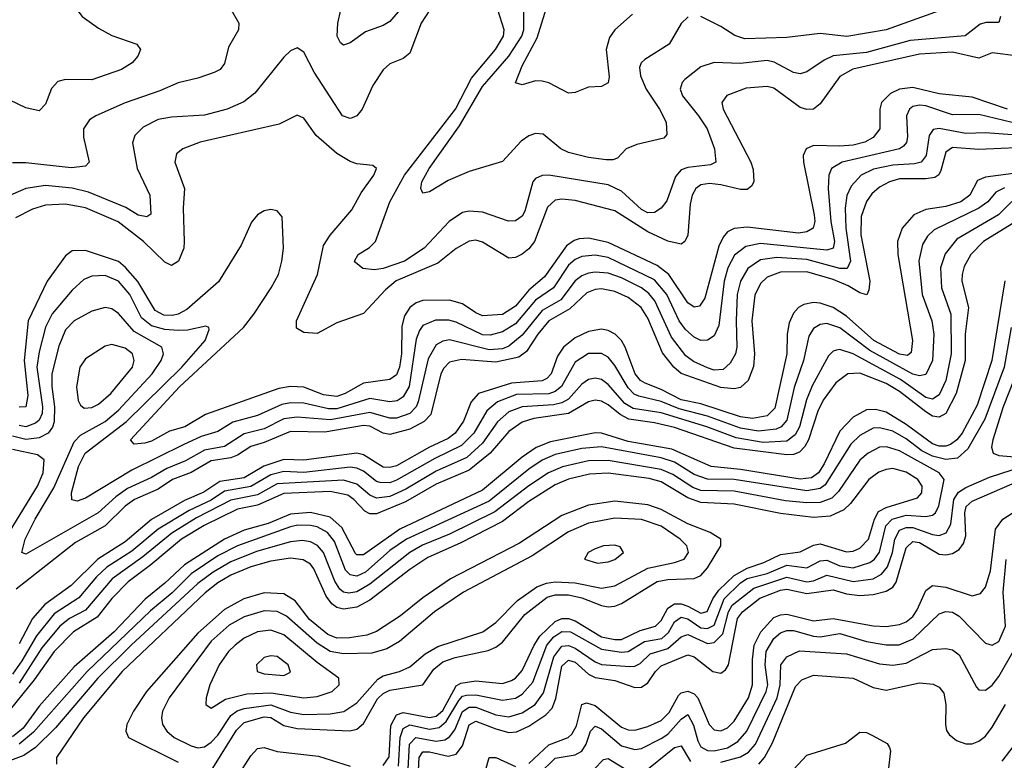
# Model space of a CAD drawing. Header units: inches. Extents: x 501365 to 657855, y 482276 to 547543.
# Tile 100 of 256: x 540252 to 543227, y 500222 to 502460. Entities that reach past the tile are written whole.
import ezdxf

# ---------------------------------------------------------------- set-up
doc = ezdxf.new("R2010")
doc.units = ezdxf.units.IN
doc.header["$MEASUREMENT"] = 0
doc.layers.add('A5540', color=7, linetype='Continuous')

msp = doc.modelspace()

# ---------------------------------------------------------------- linework, layer by layer
at = {"layer": 'A5540', "color": 5}
for points, elevation in [([(540238.8, 502650), (540261, 502610), (540290, 502579.9), (540310, 502566.8), (540394.7, 502530), (540440.6, 502470), (540490, 502435), (540530, 502412.4), (540605.7, 502385.7), (540616.4, 502370), (540608.5, 502350), (540591.7, 502330), (540559.3, 502310), (540470, 502278), (540390, 502278.9), (540366.3, 502273.7), (540347.8, 502252.2), (540330, 502205.1), (540310, 502184.7), (540270, 502193.7), (540170, 502240.9)], 1920), ([(542103.4, 502476.6), (542050, 502429.8), (542033.3, 502406.7), (542023.7, 502370), (542032.5, 502287.5), (542030, 502269.7), (542010, 502258.2), (541970, 502256.4), (541930, 502239.8), (541910, 502238.4), (541850, 502268.9), (541830, 502274.5), (541810, 502275.1), (541770, 502263.5), (541750, 502269.5), (541770, 502320.8), (541814.9, 502405.1), (541890.5, 502649.5)], 1920), ([(541450.5, 502549.5), (541370, 502455), (541350, 502443), (541296.7, 502423.3), (541250, 502389.8), (541230, 502383.1), (541221.3, 502390), (541210.8, 502410.8), (541212.8, 502450), (541222, 502490)], 1940), ([(541491.3, 502490), (541464.6, 502450), (541430, 502358.5), (541410, 502342.7), (541370, 502326.3), (541350, 502308.8), (541318.3, 502261.7), (541286.2, 502190), (541270.1, 502169.9), (541256.2, 502163.8), (541250, 502161.7), (541227, 502170), (541141.5, 502301.5), (541110, 502362), (541090, 502375.1), (541070, 502365.7), (541050, 502346.6), (540962.4, 502237.6), (540928.6, 502211.4), (540878.9, 502190), (540810, 502171.3), (540710, 502165.6), (540670, 502158.6), (540624.4, 502135.6), (540599, 502110), (540592.2, 502087.8), (540606.8, 502010), (540644.8, 501930), (540647.5, 501872.5), (540636.1, 501863.9), (540610, 501869.1), (540572.7, 501892.7), (540459.2, 501939.2), (540410, 501950.7), (540330, 501958.9), (540270.1, 501949.9), (540144.5, 501895.5)], 1960), ([(540890.2, 502490), (540914, 502450), (540913.2, 502430), (540882.9, 502377.1), (540870, 502327.8), (540856.9, 502310), (540839.3, 502300.7), (540790, 502283), (540730, 502269.2), (540675.2, 502244.8), (540570, 502208.5), (540481.7, 502170), (540462.6, 502157.4), (540444.7, 502130), (540444.7, 502104.7), (540461.7, 502030), (540450, 502017.4), (540407.5, 502012.5), (540270, 502027.4), (540230, 502027.5)], 1940), ([(543215.2, 502470), (543210, 502451.5), (543172.1, 502452.1), (543153.8, 502446.2), (543108.8, 502411.2), (542942.3, 502397.7), (542810, 502361.2), (542709.3, 502350.7), (542682.2, 502337.8), (542630, 502302.2), (542610, 502296.7), (542590, 502300.6), (542531.4, 502331.4), (542510, 502336.6), (542428.2, 502328.2), (542350, 502330.9), (542310, 502317.5), (542260.9, 502279.1), (542253, 502270), (542247.6, 502250), (542253.9, 502230), (542302.6, 502170), (542328.7, 502130), (542351.2, 502070), (542355.5, 502030), (542339, 502021), (542270, 502013.2), (542250, 502006), (542233.6, 501986.4), (542207.4, 501912.6), (542189.6, 501890.4), (542170, 501877), (542150, 501876.6), (542130, 501886.4), (542070, 501942.2), (542030, 501960.5), (541850.1, 501989.9), (541830, 501989.4), (541810, 501979.9), (541802.2, 501970), (541778.1, 501881.9), (541770, 501866.1), (541750, 501851.7), (541728.6, 501851.4), (541650, 501878.3), (541610, 501881.5), (541590, 501877.3), (541548.9, 501850), (541473.5, 501770), (541414.3, 501730), (541350, 501708.2), (541323.9, 501703.9), (541288.4, 501708.4), (541265.9, 501725.9), (541263.1, 501730), (541274.2, 501750), (541308.5, 501771.5), (541326.6, 501790), (541370.3, 501910), (541414.1, 501990), (541568.4, 502190), (541616.8, 502283.2), (541689, 502370), (541713.5, 502410), (541715.6, 502430), (541696.7, 502490)], 1960), ([(542271, 502469), (542250, 502448.5), (542213.7, 502386.3), (542140.2, 502339.8), (542129.3, 502330), (542124.2, 502315.8), (542127.4, 502290), (542144.3, 502250), (542184.5, 502190), (542205, 502150), (542206.9, 502113.1), (542198.3, 502101.7), (542116.7, 502083.3), (542084.4, 502070), (542058.1, 502041.9), (542043.5, 502036.5), (542023.5, 502036.5), (541970, 502043.5), (541910, 502059), (541887, 502070), (541833.7, 502113.7), (541810, 502115.9), (541790, 502109), (541766.8, 502093.2), (541710, 502031.1), (541610, 502001.1), (541546.4, 501973.6), (541490, 501940.3), (541470, 501936.3), (541463.7, 501950), (541467, 501970), (541488.8, 502010), (541580.9, 502139.1), (541650, 502257.9), (541730, 502350.1), (541768.5, 502410), (541774.5, 502430), (541775, 502490)], 1940), ([(543030, 502487.3), (542870, 502429.4), (542750.9, 502409.1), (542670, 502418), (542570, 502406.5), (542442.6, 502402.6), (542412.5, 502412.5), (542370, 502439.9), (542310, 502469.8)], 1940), ([(543270, 502349.9), (543190, 502360.2), (543150, 502343.4), (543070, 502362.4), (542970, 502356.3), (542769.3, 502310.7), (542730, 502288.6), (542670, 502206.1), (542650, 502189.5), (542630, 502188.6), (542610, 502194.8), (542530, 502252.8), (542510, 502258.5), (542446.6, 502253.4), (542388.7, 502231.3), (542373.5, 502210), (542377, 502190), (542460.3, 502030), (542467.6, 502007.6), (542470.1, 501969.9), (542463.1, 501956.9), (542450, 501947.3), (542430, 501947.1), (542370, 501961.5), (542335.4, 501964.6), (542310, 501960.7), (542294.6, 501950), (542283.6, 501930), (542277.2, 501902.8), (542270.8, 501809.2), (542261.3, 501790), (542250, 501781.3), (542210, 501790.6), (542150, 501819.3), (542050, 501882.2), (541930, 501913.4), (541890, 501917.8), (541870, 501915), (541846.1, 501893.9), (541807.3, 501790), (541790, 501767.1), (541770, 501751.2), (541750, 501741.2), (541730, 501739.2), (541650, 501788), (541630, 501793.7), (541610, 501790.4), (541570, 501768.8), (541515.4, 501724.6), (541389, 501671), (541356.4, 501643.6), (541290, 501572.1), (541210, 501544.1), (541150, 501511.7), (541110, 501515), (541088, 501528), (541087.7, 501550), (541151.3, 501690), (541170, 501777.2), (541190, 501808.7), (541255, 501885), (541283.2, 501936.8), (541321.8, 501990), (541329.6, 502010), (541319.1, 502019.1), (541270, 502024.1), (541250, 502031.7), (541210, 502056), (541147.5, 502110), (541110, 502163), (541090, 502171.1), (541035.7, 502144.3), (540796.5, 502090), (540744.2, 502070), (540725, 502055), (540720.1, 502030), (540749.5, 501950), (540745.7, 501890), (540748.9, 501790), (540747.6, 501770), (540731.5, 501730), (540710, 501717.4), (540690, 501726.9), (540626.1, 501790), (540549.6, 501849.6), (540450, 501891.5), (540390, 501903), (540330, 501899.4), (540290, 501887.9), (540238.7, 501861.3)], 1980), ([(543236.4, 502190), (543130, 502226), (543030, 502236.4), (542950, 502255.2), (542910, 502250.4), (542882.8, 502237.2), (542855.7, 502210), (542850.1, 502189.9), (542851, 502130), (542830, 502103.9), (542805.7, 502090), (542770, 502080.6), (542730, 502077.4), (542650, 502079.9), (542627.5, 502070), (542619.1, 502050), (542619.7, 502030), (542652.1, 501870), (542653.8, 501850), (542649.5, 501830), (542630, 501819.4), (542604.9, 501815.1), (542450, 501833.5), (542410.6, 501829.4), (542390, 501818.7), (542377.1, 501802.9), (542364.5, 501775.5), (542321.4, 501618.6), (542305.6, 501594.4), (542290, 501590.9), (542270, 501604.4), (542213.4, 501690), (542177.4, 501717.4), (542030, 501787), (541970, 501799.3), (541942.4, 501797.6), (541927.1, 501792.9), (541903.4, 501776.6), (541837.4, 501682.6), (541790, 501642.3), (541750, 501594.6), (541710, 501569.4), (541650, 501565.4), (541630, 501573.7), (541590, 501601.6), (541550, 501612.1), (541470, 501611.4), (541450, 501604.8), (541430, 501590.7), (541414.6, 501565.4), (541406.1, 501533.9), (541405.1, 501450), (541398.8, 501410), (541390, 501386.9), (541370, 501372.8), (541290, 501361.5), (541235.3, 501330), (541210, 501320.8), (541170, 501326.1), (541110, 501349.2), (541070, 501351.7), (541034.6, 501345.4), (540813, 501267), (540750.7, 501230), (540703.8, 501216.2), (540650, 501185.8), (540630, 501180.1), (540597.6, 501177.6), (540586, 501190), (540734.2, 501350), (540927.7, 501530), (540959.4, 501570), (541011.5, 501650), (541033.2, 501690), (541044, 501730), (541048.2, 501770), (541044.4, 501864.4), (541030, 501882.8), (541010, 501886.5), (540990, 501882.3), (540970, 501870.7), (540951.6, 501848.4), (540921.1, 501778.9), (540852.7, 501667.3), (540756.3, 501583.7), (540730.2, 501569.8), (540713.7, 501566.3), (540687.3, 501567.3), (540661.3, 501581.3), (540608.9, 501669), (540571.4, 501711.4), (540550, 501728.9), (540450, 501762.8), (540410, 501761), (540390, 501746.4), (540334.6, 501670), (540277.4, 501550), (540265.5, 501430), (540275.7, 501324.3), (540270, 501289.9), (540250, 501288.5)], 2020), ([(543250, 502149.6), (543150, 502173.7), (543070, 502172.8), (542990, 502199.9), (542970, 502202.3), (542950, 502197.9), (542939.8, 502190), (542931.4, 502170), (542933.9, 502106.1), (542931.4, 502088.6), (542922.1, 502077.9), (542910, 502069.7), (542736.5, 502030), (542704.4, 502010), (542696.5, 501990), (542694.8, 501950), (542702.9, 501850), (542713.2, 501790), (542710, 501769.9), (542690, 501763.7), (542490, 501783.6), (542445.4, 501774.6), (542411.1, 501748.9), (542391.2, 501710), (542379.9, 501670), (542364.6, 501535.4), (542350, 501504.9), (542330, 501491), (542310, 501490.4), (542290, 501500.8), (542263.4, 501523.4), (542244.1, 501550), (542206.9, 501630), (542170, 501674.1), (542030, 501740.9), (541990, 501748.7), (541950, 501744.1), (541930, 501735.4), (541910, 501718.3), (541864.8, 501650), (541810, 501612.3), (541750, 501541.3), (541710, 501516.5), (541673.6, 501506.4), (541650, 501507.5), (541570, 501546.1), (541548.1, 501551.9), (541508.1, 501551.9), (541470, 501535.6), (541459.3, 501520.7), (541450, 501494.8), (541428.2, 501351.8), (541410, 501319.7), (541391.8, 501308.2), (541370, 501305.1), (541310, 501314.7), (541210, 501284.2), (541184.4, 501284.4), (541110, 501301.5), (541070, 501302.1), (541043.2, 501296.8), (540970, 501264), (540895.9, 501244.1), (540850, 501215.9), (540800.2, 501199.8), (540745.2, 501174.8), (540590, 501098.6), (540450, 501013.6), (540424.8, 501004.8), (540408.7, 501008.7), (540407.8, 501030), (540429.5, 501110), (540449.8, 501150.2), (540574.4, 501245.6), (540741.4, 501410), (540811.7, 501490), (540823.6, 501523.6), (540822.9, 501530), (540814.2, 501534.2), (540758.4, 501521.6), (540730, 501520.2), (540690, 501523.7), (540650, 501535), (540619.4, 501559.4), (540584.2, 501630), (540550, 501670.3), (540510, 501686.8), (540470, 501685.3), (540445.4, 501674.6), (540410, 501643), (540350, 501570.9), (540329.6, 501530.4), (540310, 501456.1), (540303.2, 501410), (540320.4, 501290), (540319.1, 501270), (540310.8, 501249.2), (540299.7, 501240.3), (540270, 501230), (540250, 501233.1)], 2040), ([(543250, 502112), (543170, 502118.6), (543110, 502116.1), (543030, 502131.5), (543011.9, 502128.1), (542999.7, 502110), (542990.7, 502049.3), (542975.4, 502030), (542955.3, 502024.7), (542890, 502020.4), (542831.9, 502008.1), (542794.3, 501990), (542763.5, 501956.5), (542751, 501929), (542745.4, 501890), (542747.6, 501830), (542762.3, 501730), (542751.6, 501708.4), (542730, 501707.7), (542630, 501735.5), (542538.9, 501741.1), (542490, 501734.2), (542451.9, 501708.1), (542429.7, 501670.3), (542420, 501630), (542416.1, 501550), (542418.4, 501470), (542414.6, 501450), (542398.4, 501421.6), (542377, 501403), (542350, 501400.9), (542330, 501407.6), (542287.4, 501427.4), (542264.5, 501444.5), (542221, 501501), (542170.6, 501610.6), (542152.3, 501632.3), (542130, 501649.7), (542070, 501680.2), (542030, 501694.1), (541990, 501697.3), (541970, 501693.8), (541950, 501685.9), (541930, 501670.6), (541886.3, 501613.7), (541830, 501581.2), (541770, 501507), (541730, 501473.1), (541710, 501465.5), (541670, 501462), (541550, 501492), (541530, 501488.9), (541510, 501477.3), (541485.4, 501434.6), (541455.2, 501304.8), (541449.1, 501290), (541430, 501269.7), (541390, 501256), (541370, 501255.7), (541310, 501272.6), (541191, 501251), (541090, 501259.2), (541050, 501253.3), (540990, 501223.7), (540930, 501208.5), (540870, 501170.2), (540810, 501158.9), (540753, 501127), (540696.4, 501103.6), (540650, 501076), (540577.2, 501042.8), (540542, 501018), (540488.2, 500970), (540270, 500845), (540258, 500850), (540268.5, 500890), (540297.9, 500950), (540354.5, 501045.5), (540415.9, 501184.1), (540435.3, 501204.7), (540510, 501246.1), (540550, 501279.9), (540651.5, 501390), (540678.7, 501430), (540685.9, 501450), (540681, 501470), (540597.3, 501517.3), (540550, 501572.5), (540530, 501585.8), (540510, 501590.4), (540470, 501579.4), (540415.9, 501550), (540390, 501522.8), (540370, 501473.6), (540348.3, 501390), (540348.2, 501351.8), (540357.1, 501290), (540355.6, 501244.4), (540351.1, 501228.9), (540337.1, 501210), (540310, 501196.1), (540270, 501191.4), (540230, 501201)], 2060), ([(543330, 502076.1), (543150, 502067.6), (543070, 502074.1), (543050, 502059.9), (543035.3, 502004.7), (543028.8, 501991.2), (543016.8, 501983.2), (542990, 501978.7), (542910, 501978.7), (542880.1, 501970), (542850, 501953.9), (542826.6, 501933.4), (542809.8, 501910.2), (542794.3, 501865.7), (542793.5, 501810), (542820.4, 501670), (542817.5, 501642.5), (542811.2, 501628.8), (542790, 501634.4), (542755.4, 501655.4), (542710, 501674.7), (542630, 501698.5), (542550, 501696.9), (542510, 501681.8), (542490, 501663.2), (542472.6, 501627.4), (542464.3, 501550), (542471.5, 501450), (542468.6, 501411.4), (542452.8, 501370), (542430, 501348.4), (542410, 501344), (542370, 501348.7), (542250, 501391.1), (542228.6, 501410), (542193.5, 501453.5), (542150, 501558.3), (542129.9, 501590), (542090, 501620.8), (542050, 501638.6), (542010, 501646.4), (541990, 501644.5), (541965.3, 501634.7), (541914.1, 501585.9), (541850.5, 501549.5), (541817.4, 501510), (541782.5, 501457.5), (541759.7, 501440.3), (541690, 501425.3), (541586.6, 501433.4), (541550, 501424.9), (541532.7, 501407.3), (541524, 501390), (541493.4, 501266.6), (541474.2, 501245.8), (541430, 501222), (541370, 501206.4), (541350, 501210.7), (541310, 501231.2), (541290, 501233.5), (541173.7, 501213.7), (541070, 501215.1), (540990, 501182.1), (540949.6, 501170.4), (540910, 501143.6), (540890, 501135.4), (540830, 501127.1), (540770, 501091.2), (540713.2, 501070), (540670, 501041.1), (540598.7, 501010), (540570.5, 500989.5), (540510, 500930.2), (540420.5, 500879.5), (540240.7, 500739.3)], 2080), ([(543270, 501997), (543170, 501984.1), (543146, 501974), (543122.1, 501930), (543095.7, 501910), (543050, 501895.9), (542990, 501886.8), (542953.1, 501870), (542918, 501830), (542903.9, 501790), (542904.9, 501750), (542949.7, 501490), (542945.7, 501454.3), (542934.5, 501445.5), (542910, 501449.3), (542832.2, 501490), (542750, 501563.6), (542710, 501590), (542670, 501603.4), (542650, 501605.2), (542621.1, 501598.9), (542605.2, 501590), (542590, 501572.9), (542576.6, 501543.4), (542570.7, 501510), (542569.3, 501450), (542533.7, 501286.3), (542510, 501262.4), (542465.7, 501254.3), (542430, 501260.1), (542310, 501299.1), (542250, 501310.7), (542190, 501342.1), (542141.1, 501361.1), (542127.1, 501370), (542110.8, 501390), (542081.2, 501470), (542070, 501490), (542050.4, 501510), (542030, 501520.8), (542010, 501524.7), (541970, 501517.6), (541930, 501498.9), (541894.6, 501470), (541876.8, 501443.2), (541857, 501390), (541844.2, 501375.8), (541830, 501368.9), (541738, 501362), (541638, 501330), (541615.4, 501304.6), (541592.9, 501247.1), (541566.9, 501210), (541545.9, 501194.1), (541490, 501168), (541390, 501112), (541370, 501106.2), (541350, 501107.2), (541290, 501144.7), (541270, 501150.2), (541110, 501129.2), (541050, 501130.5), (540989.7, 501110.3), (540930, 501075.8), (540855.9, 501064.1), (540808.1, 501031.9), (540750, 501006.5), (540650, 500949.5), (540570, 500882.2), (540487.6, 500830), (540406.6, 500750), (540327.3, 500692.7), (540290, 500650), (540250, 500573.2)], 2120), ([(543227.6, 501952.4), (543201, 501939), (543176.5, 501910), (543149.6, 501890), (543014.6, 501825.4), (542994.6, 501805.4), (542979.5, 501780.5), (542968.5, 501731.5), (542978.9, 501630), (543007.7, 501550), (543013.6, 501510), (543010, 501430), (542990, 501388), (542970, 501383.4), (542950, 501388.3), (542820.1, 501460.1), (542730, 501528.8), (542690, 501541.9), (542670, 501539.3), (542650, 501527.1), (542636.1, 501503.9), (542619.8, 501430), (542592, 501348), (542569.2, 501250), (542552.6, 501230), (542537.2, 501222.8), (542483.8, 501216.2), (542430, 501225.4), (542330, 501261.5), (542244.2, 501284.2), (542190, 501306.4), (542122.1, 501322.1), (542108.7, 501328.7), (542090, 501347.1), (542050, 501415.4), (542030, 501439.7), (542010, 501451.1), (541970, 501450.7), (541930, 501424.9), (541888.8, 501351.2), (541870, 501335.9), (541850, 501329.6), (541752.6, 501327.4), (541695.3, 501304.7), (541662.6, 501277.4), (541623.6, 501210), (541586.8, 501173.2), (541505.8, 501134.2), (541390, 501067.9), (541370, 501060.4), (541341, 501061), (541330, 501064.3), (541290, 501095.1), (541270, 501104.5), (541250, 501107.6), (541110, 501091.8), (541050, 501094.5), (541010, 501084.6), (540950, 501049.2), (540870, 501035), (540830, 501008.2), (540763.2, 500976.8), (540670, 500920), (540590, 500853.6), (540515, 500805), (540483.6, 500776.4), (540430, 500712.3), (540356, 500664), (540302, 500598), (540258.2, 500521.8), (540230, 500482)], 2140), ([(543249.5, 501910.5), (543209.3, 501870.7), (543083.7, 501796.3), (543048, 501752), (543034.3, 501710), (543037, 501650), (543065.6, 501570), (543065.7, 501450), (543050, 501369.2), (543030, 501326.4), (543010, 501313), (542990, 501317.9), (542912.8, 501372.8), (542770, 501449.7), (542730, 501462.8), (542719.2, 501460.8), (542710, 501458.2), (542695.9, 501444.1), (542646.3, 501353.7), (542628.5, 501311.5), (542607.8, 501230), (542595, 501205), (542570, 501186.5), (542498.2, 501181.8), (542416.2, 501196.2), (542327.5, 501230), (542190, 501272), (542105, 501285), (542080.5, 501300.5), (542030, 501357.6), (542010, 501372.1), (541990, 501376.8), (541970, 501372.6), (541950, 501358), (541910, 501313.6), (541890, 501301.7), (541864.2, 501295.8), (541770, 501290.2), (541730, 501274.4), (541695.7, 501244.3), (541650, 501179.8), (541603, 501137), (541510, 501095.9), (541418.4, 501041.6), (541370, 501019.4), (541330, 501013.7), (541310, 501023.3), (541270, 501056.4), (541230, 501068.2), (541030, 501056.8), (540970, 501024.3), (540890, 501007.7), (540786, 500954), (540711.7, 500908.3), (540623.6, 500836.4), (540530.9, 500770), (540450, 500675.1), (540402.1, 500650), (540373.3, 500626.7), (540318.6, 500561.5), (540250, 500454.4)], 2160), ([(543250, 501843.3), (543163.4, 501790), (543125.6, 501750), (543105.9, 501714.1), (543098.9, 501690), (543098.2, 501670), (543118.9, 501590), (543108.9, 501510), (543108.3, 501430), (543081.6, 501330), (543050, 501270.3), (543030, 501258.7), (543010, 501262.1), (542990, 501274.6), (542910, 501336.2), (542870, 501360.4), (542790, 501391.7), (542754.3, 501390), (542717.6, 501362.4), (542679.3, 501310), (542662.9, 501277.1), (542634.8, 501190), (542623.7, 501170), (542607.4, 501152.6), (542590, 501145.9), (542570, 501145.1), (542410, 501165.1), (542230, 501227.9), (542170, 501241.7), (542092.3, 501252.3), (542066.4, 501266.4), (542030, 501296.4), (542010, 501307.2), (541990, 501310.2), (541970, 501305.1), (541910, 501269.4), (541805, 501255), (541770, 501244.1), (541730, 501215.3), (541672.9, 501150), (541610, 501098.4), (541510, 501055.9), (541417.4, 501002.6), (541330, 500967), (541310, 500966.3), (541294.8, 500974.8), (541261.4, 501010), (541242.8, 501022.8), (541190, 501034.3), (541050, 501027.8), (540970, 500992.5), (540910, 500980.9), (540808.6, 500931.4), (540740.2, 500890), (540647.8, 500812.2), (540579, 500761), (540530, 500710.5), (540485.8, 500654.2), (540414.1, 500610), (540355.5, 500550), (540294.8, 500465.2), (540206, 500354)], 2180), ([(543228.7, 501671.3), (543189.4, 501430), (543145, 501295), (543099.7, 501210), (543083.6, 501190), (543064.3, 501175.7), (543050, 501170.6), (543030, 501171.3), (543010, 501177.8), (542930, 501236.6), (542870, 501273.6), (542837.8, 501282.2), (542810, 501280.8), (542770, 501259.1), (542730, 501216.5), (542682.8, 501117.2), (542665.3, 501090), (542644.3, 501075.7), (542610, 501071.6), (542430, 501100.7), (542340.7, 501110), (542222.1, 501162.1), (542090, 501185.4), (542010, 501210.2), (541990, 501211.7), (541855.8, 501184.2), (541812.6, 501167.4), (541770, 501138.3), (541650, 501037.7), (541400.2, 500919.8), (541290, 500842.4), (541270, 500842.3), (541266.3, 500846.3), (541225.3, 500925.3), (541190, 500956.2), (541130.7, 500970.7), (541070, 500965.1), (541002.7, 500937.3), (540930, 500916.8), (540870.9, 500890), (540750, 500812.8), (540690, 500756.5), (540630.9, 500709.1), (540537.3, 500610), (540416.1, 500503.9), (540310, 500385.6), (540261.7, 500318.3), (540230, 500292.1)], 2220), ([(543247.2, 501530), (543226.6, 501410), (543167.4, 501252.6), (543116.7, 501163.3), (543085.2, 501134.8), (543050, 501130.4), (543010, 501141), (542977.2, 501157.2), (542930, 501192.9), (542890, 501216.3), (542850, 501226.9), (542830, 501225), (542790, 501203.5), (542762.6, 501177.4), (542685.9, 501054.1), (542670, 501042.8), (542630, 501036.1), (542410, 501070.8), (542330, 501071.5), (542290, 501085.5), (542230, 501122.8), (542190, 501135.9), (542010, 501168.8), (541950, 501164.3), (541870, 501145.8), (541830, 501128.7), (541790, 501101.8), (541670, 501004.5), (541420.6, 500890), (541370, 500855.7), (541296.2, 500790), (541270, 500778.3), (541250, 500781.9), (541236.3, 500796.3), (541202.8, 500882.8), (541181.2, 500910), (541150, 500926.8), (541130, 500931.6), (541091.9, 500931.9), (541070, 500926.9), (540909.9, 500870.1), (540850, 500839.3), (540770, 500784.8), (540711.8, 500728.2), (540646.6, 500673.4), (540455.3, 500490), (540293.4, 500306.6), (540249.9, 500270.1)], 2240), ([(543270.9, 501410), (543222.8, 501290), (543192.1, 501190), (543188, 501168), (543193.2, 501150), (543210, 501143.1), (543330, 501132.8)], 2260), ([(541396.3, 500203.7), (541401.1, 500290), (541410, 500318), (541430, 500328.6), (541490, 500315.8), (541518.8, 500321.2), (541540.7, 500339.3), (541578.1, 500401.9), (541590, 500415), (541601.3, 500418.7), (541630, 500419.4), (541710, 500403.5), (541750, 500409.8), (541770, 500421), (541802, 500458), (541844.1, 500570), (541865.5, 500594.5), (541889.5, 500610.5), (541915.6, 500610), (542010, 500557.3), (542070, 500548.6), (542090, 500550), (542139.3, 500580.7), (542191.7, 500590), (542212.5, 500607.5), (542230, 500639.9), (542250, 500653.9), (542270, 500649.6), (542310, 500622.4), (542330, 500619.7), (542350.3, 500630), (542380.6, 500710), (542430, 500758.4), (542450, 500771.3), (542510, 500785.8), (542570, 500810.9), (542630, 500803.4), (542670, 500824.7), (542690, 500826), (542730, 500809.3), (542770, 500803), (542820.4, 500819.6), (542834.4, 500830), (542849.1, 500850.9), (542869.2, 500930), (542888.3, 500950), (542930, 500962.5), (542990, 500958.2), (543010, 500962.5), (543018.4, 500970), (543028.9, 500991.1), (543045.2, 501070), (543029.9, 501090), (542910, 501156.9), (542870.8, 501169.2), (542850, 501167.6), (542815.7, 501150), (542790, 501128.3), (542725.7, 501034.3), (542705.8, 501014.2), (542670, 501000.5), (542630, 500999.4), (542566, 501006), (542410, 501035.3), (542310, 501036.9), (542285.8, 501045.8), (542225.2, 501085.2), (542190, 501101), (542030, 501127.7), (541970, 501127.1), (541891.4, 501108.6), (541849.4, 501090.6), (541790, 501051.4), (541687.7, 500972.3), (541550, 500904.9), (541468.2, 500871.8), (541430.1, 500850), (541310, 500754.2), (541270, 500730.7), (541246.4, 500726.4), (541230, 500729.7), (541219.3, 500739.3), (541203.5, 500763.5), (541169.6, 500849.6), (541151, 500871), (541130, 500881.8), (541105.9, 500885.9), (541070, 500882), (540967, 500853), (540890, 500821), (540836.3, 500790), (540790, 500756.2), (540588, 500570), (540487.5, 500470), (540359.9, 500320.1), (540299.8, 500260.2), (540264.2, 500235.8), (540147, 500193)], 2260), ([(540200.7, 500879.3), (540304.9, 501050), (540322, 501090), (540325.6, 501130), (540305, 501145), (540230, 501160.6)], 2080), ([(541350, 500205.9), (541367.9, 500232.1), (541373.4, 500326.6), (541390, 500358.9), (541410, 500366.3), (541490, 500350.6), (541510, 500355), (541530, 500371.9), (541570, 500447), (541584.8, 500455.2), (541630, 500461.7), (541710, 500454.1), (541737.5, 500462.5), (541750, 500470.1), (541770, 500492.9), (541805.8, 500570), (541823.2, 500596.8), (541870, 500641.4), (541890, 500650.2), (541910, 500650), (541930, 500643.6), (542010, 500595), (542050, 500586.3), (542070, 500587.1), (542125.9, 500614.1), (542173, 500627), (542190, 500644.5), (542210, 500681.6), (542230, 500694.9), (542250, 500694.4), (542270, 500687.7), (542310, 500666.4), (542329.1, 500670.9), (542346.2, 500710), (542364.4, 500735.6), (542410, 500780.3), (542450, 500802.6), (542500.3, 500819.7), (542550, 500843.6), (542610, 500851.9), (542650, 500871.8), (542670, 500876.3), (542750, 500852.1), (542770, 500853.8), (542790, 500863.1), (542816.3, 500890), (542834.5, 500950), (542846.8, 500973.2), (542870, 500986), (542964.6, 501015.4), (542977.6, 501030), (542978.2, 501050), (542965.5, 501070), (542930, 501092.3), (542890, 501103.3), (542870, 501100.9), (542848, 501092), (542817.8, 501070), (542762, 500998), (542741.4, 500978.6), (542700.7, 500959.3), (542650, 500955.7), (542550, 500967.9), (542410, 500995.8), (542310, 501000.6), (542270, 501015.4), (542190, 501063.4), (542153.6, 501073.6), (542030, 501089.6), (541973.6, 501086.4), (541910, 501071.7), (541870, 501054.4), (541790, 501004.1), (541710, 500942.9), (541582.2, 500877.8), (541485.1, 500834.9), (541430, 500798.6), (541310, 500705.6), (541270, 500684), (541230, 500678.3), (541210, 500683.7), (541194.9, 500694.9), (541178, 500718), (541140.3, 500800.3), (541130, 500814.2), (541107.7, 500827.7), (541070, 500832.3), (541010, 500823.5), (540950, 500806.1), (540890, 500781.4), (540850, 500758.1), (540811.8, 500728.2), (540561.3, 500490), (540444.6, 500350), (540362.6, 500230), (540362.8, 500210)], 2280), ([(541425, 500195), (541429.2, 500270.8), (541448.5, 500290), (541510, 500279.9), (541536.2, 500283.8), (541550, 500292.3), (541566.1, 500313.9), (541590, 500369.1), (541610, 500382.3), (541630, 500381.7), (541690, 500358.7), (541730, 500353), (541770, 500364.7), (541809.6, 500390.4), (541834.7, 500425.3), (541865.3, 500534.7), (541890, 500567), (541910, 500568.5), (541930, 500560.4), (541990, 500519.1), (542010, 500511.2), (542095.1, 500504.9), (542110, 500505.6), (542125.9, 500514.1), (542156.6, 500543.4), (542210, 500559.6), (542250, 500595.2), (542261, 500599), (542270, 500601.5), (542330, 500575.1), (542350, 500577.8), (542375.8, 500604.2), (542393.2, 500670), (542404.4, 500690), (542470, 500742.2), (542570, 500774.7), (542630, 500761.4), (542650, 500764.2), (542690, 500780.7), (542770, 500762.2), (542830, 500770.3), (542855.5, 500784.5), (542873.4, 500806.6), (542889, 500850), (542895.9, 500890), (542910, 500916.7), (542930, 500925.6), (542950, 500925.7), (543010, 500903.7), (543030, 500901.2), (543050.6, 500909.4), (543064.9, 500935.1), (543074, 501010), (543088.1, 501031.9), (543110, 501045.7), (543182.3, 501077.7), (543250, 501099.1)], 2240), ([(541454.4, 500150), (541458.7, 500230), (541470, 500247.4), (541490, 500247.2), (541546.2, 500233.8), (541570, 500239.9), (541590, 500265.7), (541610, 500328.6), (541630, 500340.3), (541690, 500316.3), (541730, 500306), (541752.7, 500307.3), (541790, 500324.7), (541841.3, 500358.7), (541860.6, 500379.4), (541871.9, 500408.1), (541890, 500506.1), (541910, 500523.8), (541930, 500518.6), (541970, 500482.2), (541990, 500472.3), (542050, 500462.9), (542110, 500441.3), (542130, 500442.5), (542150, 500455.4), (542172.7, 500490), (542190, 500507), (542270, 500540.6), (542290, 500534.2), (542346.4, 500490), (542370, 500485.3), (542384.6, 500495.4), (542393.4, 500510), (542420.5, 500650), (542435.2, 500670), (542487.9, 500712.1), (542550, 500735.7), (542570, 500739), (542630, 500725.4), (542710, 500736.6), (542750, 500724.7), (542790, 500720.2), (542830, 500723), (542870, 500732.3), (542890, 500744.5), (542900.4, 500759.6), (542930, 500864.2), (542950, 500883), (542970, 500879.6), (543030, 500844.9), (543050, 500842.2), (543070, 500846.3), (543090, 500859), (543102.9, 500877.1), (543110, 500900.3), (543107.6, 500970), (543111.5, 500988.5), (543130, 501005.3), (543250, 501057.7)], 2220), ([(540810, 500157), (540907.1, 500312.9), (540930, 500335.8), (540990, 500352.9), (541010, 500350.8), (541050, 500327.2), (541090, 500317.7), (541249, 500311), (541270, 500315.3), (541290, 500332.3), (541332.9, 500407.1), (541350, 500423.8), (541370, 500433.9), (541470, 500449.7), (541503.4, 500496.6), (541530, 500519.1), (541567.8, 500532.2), (541666.7, 500553.3), (541690, 500563.1), (541710, 500578.2), (541778, 500662), (541845.3, 500714.7), (541870, 500721.6), (541910, 500721.9), (541950, 500712.7), (542010, 500689.1), (542030, 500685.3), (542050, 500687.7), (542070, 500695.6), (542178, 500762), (542210, 500768.5), (542289.2, 500770.8), (542310, 500780.2), (542330, 500803.4), (542370.5, 500870), (542370.6, 500890), (542338.2, 500910), (542270, 500936.5), (542190, 500979.8), (542150, 500993.9), (542050, 501004.6), (541970, 500992.4), (541890, 500962), (541761.8, 500878.2), (541553, 500770), (541470, 500712.7), (541402.2, 500657.8), (541330, 500610.8), (541300, 500600), (541248.3, 500591.7), (541210, 500590.8), (541182.2, 500602.2), (541127.6, 500647.6), (541083.7, 500703.7), (541050, 500724.6), (540990, 500728.1), (540928.4, 500710), (540870, 500677.1), (540790, 500606.2), (540635, 500430), (540595, 500370), (540575.5, 500330), (540572.4, 500310), (540580.5, 500290), (540730, 500216.4)], 2320), ([(541790, 500212.3), (541850, 500268.5), (541909.1, 500290.9), (541919.9, 500300.1), (541934.5, 500325.5), (541950, 500390), (541964.6, 500395.4), (541990, 500387.1), (542070, 500322.1), (542090, 500313.7), (542110, 500312.4), (542150, 500323.4), (542190, 500342), (542213.9, 500366.1), (542242.6, 500417.4), (542250, 500425.1), (542270, 500430.7), (542290, 500422.5), (542300.4, 500410), (542335.1, 500330), (542350, 500314), (542370, 500310.5), (542390, 500319.3), (542410, 500339.6), (542453.4, 500410), (542466.3, 500450), (542465.8, 500525.8), (542470.8, 500570), (542490.9, 500610), (542530, 500652.7), (542550, 500661.2), (542570, 500663.2), (542650, 500643.4), (542710, 500650.3), (542830, 500628), (542870, 500626.1), (542910, 500632.1), (542930, 500640.1), (542950, 500655.8), (542963.8, 500676.2), (542990, 500734.6), (543009.9, 500750.1), (543050, 500744.8), (543130, 500718.5), (543154.7, 500725.3), (543170, 500745), (543185.4, 500794.6), (543200, 500920), (543222.1, 500950), (543250, 500968.7)], 2180), ([(541820.6, 500179.4), (541870, 500228.3), (541930, 500238.5), (541950, 500249.3), (541963.2, 500270), (541976, 500310), (541990, 500324.6), (542010, 500316.4), (542070, 500264.9), (542110, 500253.9), (542130, 500256.8), (542190, 500287.1), (542210, 500300.7), (542250, 500346.2), (542270, 500360.1), (542287.8, 500327.8), (542300.6, 500280.6), (542310, 500262), (542330, 500251.5), (542350, 500250.3), (542390, 500259.6), (542422, 500278), (542449.1, 500310), (542507.6, 500430), (542512.3, 500450), (542503.8, 500510), (542507.3, 500550), (542530, 500589.6), (542550, 500606.6), (542570, 500613.6), (542590, 500613.7), (542650, 500596.5), (542670, 500595.2), (542730, 500604.7), (542810, 500580.7), (542870, 500570.1), (542909.1, 500570.9), (542951.1, 500588.9), (543030, 500664.6), (543050, 500671.6), (543070, 500669.6), (543090, 500657.6), (543170, 500576), (543190, 500569.5), (543210, 500580.8), (543230, 500626.7), (543223.2, 500730), (543231.9, 500828.1)], 2160), ([(542370, 500215.9), (542430, 500232.3), (542454.2, 500245.8), (542474.4, 500270), (542540, 500410), (542549.6, 500450), (542551.1, 500510), (542570, 500533.9), (542607.5, 500552.5), (542750, 500542.9), (542850, 500513.5), (542890, 500508.7), (542930, 500515.3), (543010, 500556.3), (543050, 500559.8), (543070, 500555), (543090, 500540.1), (543142.7, 500442.7), (543150, 500434.2), (543170, 500433.5), (543190, 500448.6), (543210, 500475.1), (543253.7, 500550)], 2140), ([(542484.6, 500210), (542501.9, 500230), (542525.8, 500274.2), (542595.8, 500444.2), (542615.1, 500464.9), (542650, 500479.2), (542770, 500469.6), (542830, 500442), (542870, 500433.3), (542970, 500456), (543011.9, 500451.9), (543030, 500442.2), (543044.3, 500424.3), (543050.5, 500390.5), (543048.6, 500328.6), (543051.9, 500311.9), (543060, 500300), (543081.9, 500281.9), (543110, 500270.9), (543130, 500271.4), (543150, 500279), (543170, 500294.6), (543190, 500321.5), (543230.2, 500390)], 2120), ([(542590, 500193.5), (542630, 500237.2), (542746.9, 500273.1), (542790, 500307), (542810, 500305.4), (542830, 500295.1), (542872.4, 500272.4), (542880.2, 500260.2), (542882.9, 500250), (542875.5, 500190)], 2080), ([(543220.6, 500219.4), (543290, 500309.6)], 2080), ([(540909, 500171), (540950, 500235.5), (540970, 500257.2), (540990, 500260.2), (541030, 500248), (541154.1, 500234.1), (541250, 500203.5)], 2280), ([(542130, 500180.1), (542230, 500260.1), (542250, 500265.4), (542278.3, 500218.3)], 2140), ([(541650, 500159), (541670, 500230.5), (541690, 500230.1), (541750, 500202.7)], 2180), ([(541986.2, 500193.8), (542016, 500224), (542030, 500227.1), (542110, 500177.3)], 2140)]:
    msp.add_lwpolyline(points, dxfattribs=dict(at, elevation=elevation))
for points, elevation in [([(540530, 501478.4), (540510, 501473.6), (540450, 501435.1), (540432.9, 501410), (540423.3, 501350), (540428.7, 501308.7), (540435, 501295), (540446.1, 501286.1), (540470, 501287.7), (540490, 501297.9), (540527, 501330), (540592.1, 501410), (540597.9, 501430), (540592.1, 501450), (540570, 501467.5)], 2080), ([(542050, 500953.4), (541970, 500938.6), (541910, 500912.6), (541800.3, 500839.7), (541592.8, 500730), (541505.4, 500670), (541399.3, 500580.7), (541361.3, 500558.7), (541315.1, 500544.9), (541230, 500543.5), (541190, 500550.7), (541150, 500575.2), (541057.6, 500657.6), (541030, 500671.7), (540990, 500673.8), (540930, 500655.7), (540884.9, 500630), (540830, 500581.9), (540703, 500410), (540683.1, 500370), (540679.8, 500350), (540683.5, 500330), (540696.2, 500310), (540718.5, 500290), (540770, 500264.9), (540790, 500259.7), (540810, 500262.7), (540830, 500276.1), (540850, 500297.4), (540890, 500356.5), (540908.9, 500371.1), (540930, 500378.6), (541010, 500388.8), (541070, 500366.6), (541110, 500359.8), (541190, 500362.2), (541230.8, 500369.2), (541270, 500394.8), (541333.5, 500466.5), (541350, 500476.7), (541399.1, 500490), (541430, 500504), (541476.8, 500543.2), (541514.7, 500565.3), (541650.5, 500610), (541690, 500637.6), (541755.9, 500704.1), (541814.3, 500745.7), (541842.9, 500757.1), (541870, 500760.6), (541930, 500758.4), (542010, 500741.7), (542050, 500748.6), (542150, 500801.9), (542230, 500819), (542259, 500830), (542272.7, 500850), (542267.4, 500870), (542247.5, 500890), (542190, 500929.6), (542130, 500949.3)], 2340), ([(542050, 500872.2), (542016, 500870), (541990, 500860.8), (541968.9, 500850), (541958.4, 500830), (541997, 500817), (542030, 500821), (542050, 500828.7), (542076.3, 500850), (542066.3, 500866.3)], 2360), ([(541010, 500614.5), (540970.3, 500609.7), (540930, 500590.7), (540902.9, 500570), (540882.5, 500550), (540854.1, 500510), (540825.7, 500450), (540815.4, 500410), (540814, 500390), (540830, 500379.6), (540873.8, 500406.2), (540937.8, 500422.2), (541010, 500425.7), (541109.9, 500410.1), (541150, 500414.9), (541195.3, 500430), (541216.5, 500450), (541216.2, 500470), (541150, 500517.1), (541050, 500601.2)], 2360), ([(541010, 500537.3), (540990, 500532.2), (540966.7, 500510), (540969.1, 500490), (540990, 500482.7), (541050, 500478), (541070, 500487.7), (541062.6, 500510), (541030, 500535.2)], 2380)]:
    msp.add_lwpolyline(points, close=True, dxfattribs=dict(at, elevation=elevation))

doc.saveas('drawing.dxf')
